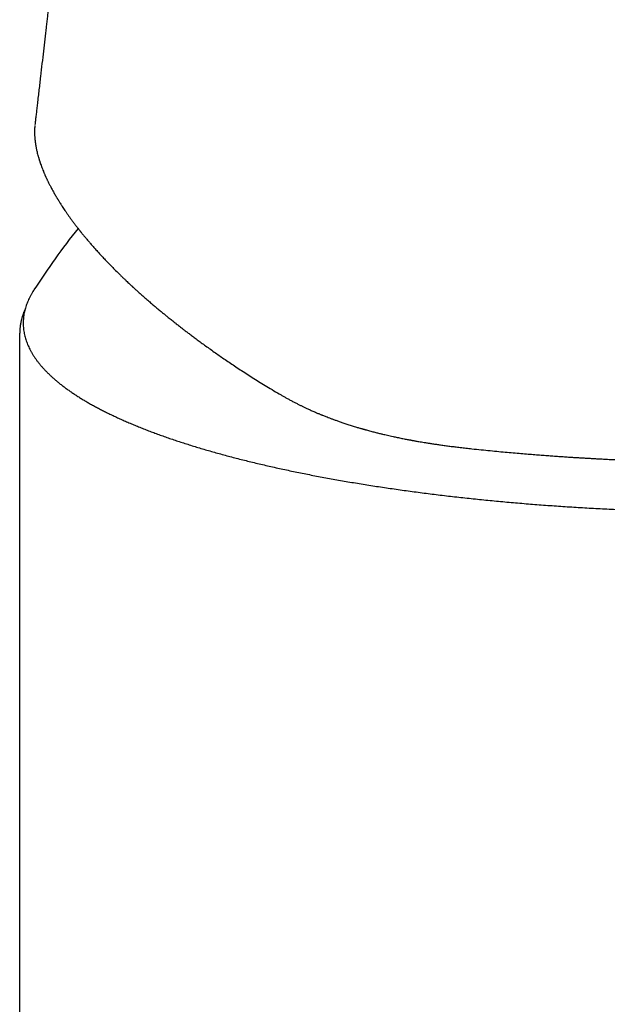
# Model space of a CAD drawing. Header units: millimetres. Extents: x 8 to 897, y 12 to 816.
# Tile 13 of 56: x 402 to 422, y 704 to 737. Entities that reach past the tile are written whole.
import ezdxf

# ---------------------------------------------------------------- set-up
doc = ezdxf.new("R2010")
doc.units = ezdxf.units.MM

msp = doc.modelspace()

# ---------------------------------------------------------------- linework, layer by layer
at = {"color": 7, "linetype": 'Continuous', "lineweight": 30}
for p, q in [((402.875, 727.931), (402.835, 727.868)), ((402.403, 726.5), (402.401, 726.482)), ((402.401, 692.567), (402.401, 705.415))]:
    msp.add_line(p, q, dxfattribs=at)
msp.add_arc((426.651, 712.476), 28.358, 141.8246, 146.9736, dxfattribs=at)
for points, knots in [([(406.399, 764.529), (406.397, 764.514), (406.392, 764.456), (406.382, 764.36), (406.37, 764.245), (406.361, 764.153), (406.353, 764.083), (406.348, 764.027), (406.342, 763.968), (406.335, 763.9), (406.327, 763.825), (406.319, 763.751), (406.312, 763.683), (406.306, 763.621), (406.3, 763.563), (406.295, 763.511), (406.29, 763.463), (406.285, 763.414), (406.279, 763.357), (406.272, 763.29), (406.264, 763.218), (406.257, 763.146), (406.25, 763.076), (406.243, 763.009), (406.236, 762.946), (406.23, 762.889), (406.224, 762.831), (406.217, 762.766), (406.21, 762.692), (406.201, 762.611), (406.192, 762.526), (406.184, 762.442), (406.176, 762.367), (406.169, 762.302), (406.163, 762.243), (406.156, 762.18), (406.149, 762.11), (406.141, 762.037), (406.133, 761.958), (406.124, 761.876), (406.115, 761.791), (406.108, 761.718), (406.1, 761.65), (406.093, 761.581), (406.085, 761.507), (406.078, 761.435), (406.071, 761.37), (406.065, 761.313), (406.06, 761.267), (406.056, 761.231), (406.053, 761.204), (406.05, 761.178), (406.047, 761.148), (406.043, 761.11), (406.038, 761.063), (406.033, 761.01), (406.026, 760.948), (406.019, 760.879), (406.011, 760.804), (406.003, 760.737), (405.997, 760.68), (405.993, 760.637), (405.989, 760.603), (405.986, 760.57), (405.981, 760.531), (405.976, 760.485), (405.971, 760.437), (405.964, 760.364), (405.953, 760.266), (405.939, 760.134), (405.924, 759.999), (405.91, 759.865), (405.896, 759.739), (405.883, 759.618), (405.87, 759.5), (405.858, 759.385), (405.845, 759.269), (405.833, 759.158), (405.822, 759.052), (405.811, 758.953), (405.8, 758.852), (405.788, 758.743), (405.776, 758.631), (405.764, 758.524), (405.753, 758.428), (405.744, 758.339), (405.734, 758.252), (405.724, 758.164), (405.713, 758.056), (405.698, 757.925), (405.681, 757.769), (405.663, 757.605), (405.645, 757.442), (405.628, 757.287), (405.612, 757.147), (405.599, 757.032), (405.589, 756.935), (405.579, 756.85), (405.569, 756.758), (405.558, 756.658), (405.546, 756.551), (405.533, 756.438), (405.521, 756.325), (405.508, 756.212), (405.496, 756.102), (405.486, 756.01), (405.477, 755.937), (405.471, 755.882), (405.465, 755.825), (405.458, 755.762), (405.45, 755.689), (405.44, 755.607), (405.43, 755.511), (405.418, 755.41), (405.407, 755.308), (405.397, 755.217), (405.388, 755.138), (405.38, 755.068), (405.373, 755.003), (405.365, 754.935), (405.356, 754.857), (405.345, 754.753), (405.331, 754.634), (405.317, 754.507), (405.305, 754.399), (405.295, 754.308), (405.286, 754.235), (405.279, 754.169), (405.272, 754.109), (405.265, 754.049), (405.258, 753.984), (405.25, 753.911), (405.24, 753.824), (405.229, 753.728), (405.218, 753.626), (405.206, 753.527), (405.195, 753.43), (405.185, 753.337), (405.175, 753.25), (405.167, 753.175), (405.159, 753.111), (405.153, 753.058), (405.148, 753.009), (405.142, 752.956), (405.135, 752.893), (405.124, 752.794), (405.109, 752.661), (405.09, 752.496), (405.071, 752.329), (405.054, 752.176), (405.038, 752.041), (405.025, 751.928), (405.014, 751.825), (405.002, 751.72), (404.989, 751.608), (404.975, 751.483), (404.96, 751.352), (404.945, 751.219), (404.93, 751.086), (404.912, 750.928), (404.891, 750.743), (404.866, 750.527), (404.841, 750.305), (404.816, 750.085), (404.793, 749.886), (404.773, 749.707), (404.755, 749.549), (404.737, 749.395), (404.72, 749.242), (404.702, 749.087), (404.684, 748.924), (404.664, 748.754), (404.645, 748.582), (404.625, 748.413), (404.607, 748.251), (404.589, 748.095), (404.571, 747.939), (404.553, 747.779), (404.535, 747.619), (404.517, 747.465), (404.501, 747.321), (404.485, 747.187), (404.471, 747.063), (404.457, 746.943), (404.443, 746.814), (404.426, 746.67), (404.407, 746.506), (404.388, 746.333), (404.36, 746.091), (404.325, 745.782), (404.291, 745.486), (404.266, 745.268), (404.251, 745.136), (404.237, 745.018), (404.226, 744.917), (404.216, 744.834), (404.208, 744.761), (404.199, 744.688), (404.19, 744.608), (404.18, 744.521), (404.169, 744.419), (404.155, 744.302), (404.14, 744.168), (404.123, 744.024), (404.091, 743.74), (404.043, 743.323), (403.995, 742.902), (403.961, 742.609), (403.942, 742.441), (403.923, 742.277), (403.905, 742.121), (403.888, 741.976), (403.873, 741.842), (403.859, 741.719), (403.846, 741.607), (403.834, 741.501), (403.822, 741.398), (403.81, 741.293), (403.797, 741.183), (403.784, 741.068), (403.77, 740.948), (403.756, 740.822), (403.741, 740.689), (403.724, 740.548), (403.707, 740.397), (403.689, 740.236), (403.669, 740.068), (403.649, 739.894), (403.629, 739.714), (403.607, 739.525), (403.584, 739.327), (403.562, 739.137), (403.542, 738.963), (403.525, 738.812), (403.509, 738.673), (403.494, 738.547), (403.481, 738.433), (403.47, 738.332), (403.46, 738.245), (403.451, 738.172), (403.444, 738.107), (403.437, 738.043), (403.429, 737.975), (403.421, 737.903), (403.41, 737.813), (403.397, 737.701), (403.382, 737.566), (403.365, 737.422), (403.347, 737.268), (403.329, 737.104), (403.309, 736.931), (403.28, 736.683), (403.243, 736.358), (403.197, 735.955), (403.148, 735.537), (403.099, 735.104), (403.047, 734.656), (403.005, 734.293), (402.974, 734.024), (402.955, 733.855), (402.937, 733.697), (402.923, 733.574), (402.915, 733.505), (402.912, 733.485)], [0, 0, 0, 0, 0.001441, 0.00553, 0.009186, 0.012402, 0.014251, 0.015896, 0.017699, 0.019892, 0.022384, 0.024837, 0.026881, 0.02887, 0.030741, 0.03241, 0.033879, 0.035329, 0.03706, 0.039294, 0.041652, 0.043944, 0.046171, 0.048314, 0.050349, 0.05211, 0.053804, 0.055873, 0.058313, 0.060797, 0.063629, 0.066353, 0.068781, 0.070829, 0.072472, 0.074463, 0.076781, 0.079128, 0.081409, 0.084296, 0.087003, 0.089472, 0.091233, 0.093503, 0.096007, 0.098265, 0.100357, 0.102173, 0.103765, 0.104715, 0.105574, 0.10634, 0.10721, 0.108416, 0.10996, 0.111702, 0.113381, 0.115923, 0.118288, 0.12045, 0.122278, 0.123753, 0.124555, 0.125545, 0.126812, 0.12835, 0.129911, 0.131368, 0.135231, 0.139327, 0.143846, 0.148101, 0.152083, 0.155893, 0.15957, 0.163313, 0.166834, 0.170605, 0.17392, 0.176883, 0.180067, 0.183525, 0.187255, 0.190684, 0.19373, 0.196444, 0.199164, 0.201951, 0.204823, 0.209425, 0.214432, 0.219716, 0.225016, 0.229958, 0.23444, 0.238399, 0.240943, 0.243619, 0.246518, 0.249719, 0.253214, 0.256674, 0.260474, 0.264015, 0.2675, 0.27093, 0.272774, 0.274514, 0.276212, 0.278201, 0.28053, 0.283199, 0.286047, 0.28966, 0.292901, 0.295768, 0.298319, 0.30049, 0.302484, 0.30449, 0.306995, 0.310024, 0.314371, 0.318427, 0.322173, 0.324763, 0.327105, 0.329195, 0.331103, 0.33286, 0.33493, 0.337312, 0.339917, 0.343251, 0.346509, 0.349691, 0.352796, 0.355825, 0.35863, 0.361101, 0.363072, 0.364763, 0.366193, 0.367818, 0.36983, 0.372228, 0.377368, 0.382641, 0.388038, 0.393469, 0.397422, 0.401046, 0.404344, 0.407361, 0.411111, 0.415147, 0.419434, 0.423738, 0.428017, 0.43227, 0.43893, 0.445913, 0.453177, 0.46031, 0.46721, 0.472469, 0.477581, 0.482546, 0.48737, 0.492333, 0.497589, 0.503137, 0.508821, 0.514291, 0.519536, 0.524469, 0.529446, 0.534641, 0.540052, 0.544941, 0.549621, 0.553969, 0.557985, 0.561706, 0.565576, 0.570492, 0.575791, 0.581472, 0.587339, 0.599284, 0.611508, 0.61622, 0.620497, 0.624332, 0.627726, 0.630259, 0.63249, 0.63481, 0.637389, 0.640227, 0.643322, 0.647303, 0.651643, 0.656341, 0.661372, 0.679361, 0.696957, 0.702474, 0.70795, 0.713355, 0.718443, 0.723164, 0.727519, 0.731507, 0.735129, 0.73853, 0.741777, 0.745193, 0.748778, 0.752533, 0.756457, 0.76055, 0.764829, 0.769414, 0.774334, 0.779586, 0.785172, 0.790744, 0.796612, 0.802777, 0.809238, 0.815977, 0.821319, 0.826252, 0.830776, 0.83489, 0.838596, 0.841893, 0.844781, 0.847068, 0.849066, 0.851135, 0.853341, 0.855684, 0.858166, 0.86223, 0.866617, 0.871326, 0.876358, 0.881712, 0.887389, 0.893303, 0.905988, 0.919157, 0.932811, 0.946951, 0.961576, 0.976686, 0.98248, 0.988022, 0.993198, 0.998009, 1, 1, 1, 1]), ([(402.91, 733.46), (402.909, 733.453), (402.907, 733.431), (402.904, 733.396), (402.902, 733.357), (402.901, 733.323), (402.9, 733.294), (402.899, 733.268), (402.899, 733.242), (402.899, 733.218), (402.9, 733.194), (402.9, 733.166), (402.902, 733.13), (402.904, 733.088), (402.907, 733.045), (402.91, 733.007), (402.914, 732.975), (402.916, 732.947), (402.92, 732.919), (402.924, 732.888), (402.929, 732.853), (402.935, 732.814), (402.942, 732.773), (402.949, 732.731), (402.957, 732.689), (402.965, 732.65), (402.977, 732.599), (402.992, 732.533), (403.009, 732.468), (403.023, 732.417), (403.033, 732.384), (403.042, 732.353), (403.05, 732.325), (403.058, 732.299), (403.065, 732.278), (403.071, 732.259), (403.077, 732.24), (403.085, 732.218), (403.093, 732.193), (403.109, 732.148), (403.131, 732.085), (403.162, 732.004), (403.189, 731.935), (403.211, 731.883), (403.226, 731.849), (403.238, 731.819), (403.249, 731.795), (403.257, 731.776), (403.265, 731.758), (403.273, 731.74), (403.283, 731.718), (403.296, 731.691), (403.31, 731.659), (403.327, 731.625), (403.354, 731.567), (403.393, 731.49), (403.436, 731.406), (403.472, 731.339), (403.501, 731.285), (403.531, 731.231), (403.562, 731.176), (403.593, 731.122), (403.621, 731.074), (403.644, 731.035), (403.661, 731.007), (403.675, 730.984), (403.687, 730.964), (403.699, 730.945), (403.715, 730.919), (403.736, 730.885), (403.763, 730.843), (403.794, 730.793), (403.831, 730.737), (403.873, 730.673), (403.92, 730.604), (403.971, 730.528), (404.026, 730.449), (404.085, 730.367), (404.148, 730.28), (404.203, 730.206), (404.249, 730.145), (404.283, 730.101), (404.314, 730.06), (404.344, 730.022), (404.37, 729.988), (404.394, 729.958), (404.414, 729.932), (404.432, 729.91), (404.447, 729.891), (404.462, 729.872), (404.48, 729.85), (404.502, 729.822), (404.528, 729.79), (404.56, 729.751), (404.597, 729.707), (404.636, 729.66), (404.677, 729.611), (404.718, 729.562), (404.76, 729.513), (404.802, 729.464), (404.861, 729.396), (404.938, 729.309), (405.033, 729.203), (405.135, 729.092), (405.245, 728.974), (405.364, 728.849), (405.49, 728.719), (405.623, 728.585), (405.74, 728.47), (405.837, 728.376), (405.908, 728.308), (405.973, 728.246), (406.032, 728.19), (406.078, 728.147), (406.111, 728.116), (406.134, 728.095), (406.154, 728.076), (406.172, 728.06), (406.185, 728.048), (406.195, 728.039), (406.203, 728.031), (406.213, 728.022), (406.23, 728.006), (406.254, 727.984), (406.285, 727.956), (406.322, 727.922), (406.366, 727.883), (406.415, 727.838), (406.471, 727.788), (406.534, 727.733), (406.622, 727.656), (406.731, 727.561), (406.857, 727.452), (406.977, 727.351), (407.09, 727.256), (407.196, 727.169), (407.294, 727.088), (407.379, 727.019), (407.451, 726.962), (407.51, 726.914), (407.565, 726.87), (407.614, 726.832), (407.661, 726.794), (407.711, 726.755), (407.768, 726.711), (407.836, 726.658), (407.917, 726.595), (408.012, 726.522), (408.117, 726.442), (408.234, 726.355), (408.36, 726.26), (408.498, 726.159), (408.646, 726.051), (408.806, 725.936), (408.969, 725.821), (409.134, 725.706), (409.3, 725.592), (409.475, 725.473), (409.66, 725.349), (409.855, 725.221), (410.056, 725.09), (410.264, 724.958), (410.477, 724.825), (410.7, 724.688), (410.934, 724.547), (411.094, 724.452), (411.176, 724.404)], [0, 0, 0, 0, 0.00288, 0.009102, 0.014681, 0.019617, 0.02391, 0.027679, 0.031724, 0.035346, 0.038546, 0.041509, 0.047181, 0.05334, 0.059478, 0.065393, 0.069212, 0.072931, 0.076701, 0.080998, 0.085854, 0.091272, 0.096893, 0.102808, 0.108422, 0.113694, 0.118634, 0.129207, 0.140206, 0.144643, 0.149111, 0.153234, 0.156911, 0.160204, 0.163033, 0.165399, 0.167596, 0.17034, 0.173663, 0.177565, 0.187564, 0.197896, 0.208557, 0.213423, 0.21767, 0.221294, 0.224297, 0.226677, 0.228473, 0.230708, 0.233478, 0.236784, 0.240624, 0.244998, 0.249569, 0.261658, 0.273041, 0.279483, 0.285799, 0.292155, 0.298552, 0.30499, 0.311324, 0.315209, 0.318469, 0.321103, 0.323177, 0.325332, 0.327732, 0.332, 0.336873, 0.342353, 0.348897, 0.356109, 0.363925, 0.372341, 0.381358, 0.390317, 0.399803, 0.409816, 0.41472, 0.419622, 0.424127, 0.428203, 0.43185, 0.435069, 0.437857, 0.440216, 0.442145, 0.443865, 0.446419, 0.449329, 0.452596, 0.456877, 0.461648, 0.466763, 0.471903, 0.477057, 0.482225, 0.487407, 0.492604, 0.503539, 0.514541, 0.525751, 0.538162, 0.550984, 0.564216, 0.577859, 0.591893, 0.599397, 0.60628, 0.612542, 0.618186, 0.623212, 0.625454, 0.627548, 0.629493, 0.631162, 0.632422, 0.633273, 0.633835, 0.634578, 0.636234, 0.638468, 0.641279, 0.644667, 0.648631, 0.653085, 0.658096, 0.663661, 0.669778, 0.681288, 0.692099, 0.702211, 0.711624, 0.720341, 0.72836, 0.735681, 0.740844, 0.745593, 0.749929, 0.75386, 0.757178, 0.761052, 0.765485, 0.770478, 0.776952, 0.784177, 0.792154, 0.800885, 0.81037, 0.820422, 0.831205, 0.84272, 0.854969, 0.865937, 0.877434, 0.889461, 0.902017, 0.915103, 0.928718, 0.942038, 0.955828, 0.970086, 0.98481, 1, 1, 1, 1]), ([(402.833, 727.864), (402.831, 727.861), (402.812, 727.831), (402.78, 727.773), (402.736, 727.692), (402.697, 727.61), (402.662, 727.528), (402.63, 727.447), (402.603, 727.365), (402.579, 727.283), (402.56, 727.201), (402.544, 727.119), (402.532, 727.038), (402.523, 726.956), (402.519, 726.874), (402.518, 726.793), (402.521, 726.711), (402.528, 726.629), (402.539, 726.548), (402.554, 726.467), (402.572, 726.385), (402.594, 726.304), (402.62, 726.223), (402.65, 726.141), (402.683, 726.06), (402.721, 725.979), (402.762, 725.898), (402.807, 725.818), (402.856, 725.737), (402.909, 725.657), (402.966, 725.576), (403.026, 725.496), (403.091, 725.417), (403.159, 725.337), (403.231, 725.258), (403.306, 725.179), (403.386, 725.101), (403.469, 725.023), (403.556, 724.945), (403.646, 724.868), (403.74, 724.791), (403.838, 724.714), (403.939, 724.638), (404.044, 724.563), (404.153, 724.487), (404.264, 724.413), (404.38, 724.339), (404.499, 724.265), (404.621, 724.192), (404.747, 724.119), (404.876, 724.047), (405.009, 723.975), (405.145, 723.904), (405.284, 723.833), (405.427, 723.763), (405.572, 723.693), (405.722, 723.624), (405.874, 723.555), (406.03, 723.487), (406.189, 723.419), (406.351, 723.353), (406.516, 723.286), (406.684, 723.22), (406.855, 723.155), (407.03, 723.091), (407.208, 723.027), (407.388, 722.963), (407.572, 722.9), (407.758, 722.838), (407.948, 722.777), (408.14, 722.716), (408.335, 722.656), (408.534, 722.596), (408.735, 722.537), (408.938, 722.479), (409.145, 722.421), (409.354, 722.365), (409.566, 722.308), (409.781, 722.253), (409.998, 722.198), (410.218, 722.144), (410.44, 722.091), (410.665, 722.039), (410.892, 721.987), (411.122, 721.936), (411.355, 721.885), (411.589, 721.836), (411.827, 721.787), (412.066, 721.739), (412.308, 721.692), (412.551, 721.646), (412.798, 721.6), (413.046, 721.556), (413.296, 721.512), (413.549, 721.469), (413.803, 721.426), (414.06, 721.385), (414.318, 721.344), (414.579, 721.305), (414.841, 721.266), (415.105, 721.228), (415.371, 721.19), (415.639, 721.154), (415.909, 721.119), (416.18, 721.084), (416.453, 721.051), (416.727, 721.018), (417.003, 720.986), (417.281, 720.955), (417.56, 720.925), (417.84, 720.896), (418.122, 720.868), (418.405, 720.84), (418.689, 720.814), (418.975, 720.788), (419.262, 720.764), (419.55, 720.74), (419.839, 720.718), (420.129, 720.696), (420.42, 720.675), (420.712, 720.655), (421.006, 720.637), (421.3, 720.619), (421.594, 720.602), (421.89, 720.586), (422.186, 720.571), (422.484, 720.557), (422.781, 720.544), (423.08, 720.532), (423.378, 720.52), (423.678, 720.51), (423.978, 720.501), (424.278, 720.493), (424.579, 720.486), (424.88, 720.479), (425.181, 720.474), (425.483, 720.47), (425.784, 720.467), (426.086, 720.464), (426.388, 720.463), (426.69, 720.463), (426.992, 720.463), (427.294, 720.465), (427.596, 720.467), (427.897, 720.471), (428.199, 720.475), (428.5, 720.481), (428.801, 720.487), (429.101, 720.495), (429.402, 720.503), (429.701, 720.513), (430.001, 720.523), (430.299, 720.535), (430.598, 720.547), (430.895, 720.56), (431.192, 720.575), (431.488, 720.59), (431.784, 720.606), (432.078, 720.623), (432.372, 720.641), (432.665, 720.661), (432.957, 720.681), (433.248, 720.702), (433.538, 720.723), (433.826, 720.746), (434.114, 720.77), (434.401, 720.795), (434.686, 720.821), (434.97, 720.847), (435.253, 720.875), (435.534, 720.903), (435.814, 720.933), (436.093, 720.963), (436.37, 720.994), (436.645, 721.026), (436.919, 721.059), (437.192, 721.093), (437.463, 721.128), (437.732, 721.163), (437.999, 721.2), (438.265, 721.237), (438.528, 721.276), (438.79, 721.315), (439.05, 721.355), (439.308, 721.395), (439.564, 721.437), (439.818, 721.48), (440.07, 721.523), (440.32, 721.567), (440.568, 721.612), (440.813, 721.658), (441.056, 721.704), (441.298, 721.752), (441.536, 721.8), (441.773, 721.849), (442.007, 721.898), (442.239, 721.949), (442.468, 722), (442.695, 722.052), (442.919, 722.105), (443.141, 722.158), (443.36, 722.212), (443.576, 722.267), (443.79, 722.323), (444.001, 722.379), (444.21, 722.436), (444.416, 722.494), (444.619, 722.552), (444.819, 722.611), (445.016, 722.671), (445.211, 722.731), (445.402, 722.792), (445.591, 722.854), (445.777, 722.916), (445.96, 722.979), (446.139, 723.043), (446.316, 723.107), (446.49, 723.172), (446.66, 723.237), (446.828, 723.303), (446.992, 723.369), (447.153, 723.436), (447.311, 723.504), (447.466, 723.572), (447.618, 723.641), (447.766, 723.71), (447.911, 723.78), (448.053, 723.85), (448.191, 723.921), (448.326, 723.992), (448.458, 724.064), (448.586, 724.137), (448.711, 724.21), (448.832, 724.283), (448.95, 724.357), (449.065, 724.431), (449.176, 724.506), (449.284, 724.581), (449.388, 724.657), (449.488, 724.733), (449.585, 724.81), (449.678, 724.887), (449.768, 724.964), (449.854, 725.042), (449.936, 725.12), (450.015, 725.199), (450.09, 725.278), (450.161, 725.357), (450.228, 725.437), (450.292, 725.517), (450.352, 725.598), (450.408, 725.679), (450.46, 725.759), (450.508, 725.841), (450.552, 725.922), (450.593, 726.003), (450.629, 726.085), (450.662, 726.167), (450.69, 726.249), (450.715, 726.33), (450.736, 726.412), (450.753, 726.494), (450.767, 726.576), (450.776, 726.658), (450.782, 726.739), (450.784, 726.821), (450.782, 726.903), (450.776, 726.984), (450.766, 727.066), (450.753, 727.147), (450.736, 727.228), (450.715, 727.31), (450.69, 727.391), (450.662, 727.472), (450.63, 727.553), (450.593, 727.634), (450.553, 727.715), (450.511, 727.794), (450.48, 727.846), (450.465, 727.87)], [0, 0, 0, 0, 0.000459, 0.004072, 0.007674, 0.011265, 0.014844, 0.01841, 0.021964, 0.025505, 0.029034, 0.032553, 0.036062, 0.039563, 0.043059, 0.046551, 0.050042, 0.053534, 0.057028, 0.060527, 0.064033, 0.067548, 0.071073, 0.074609, 0.078157, 0.081718, 0.085291, 0.088876, 0.092473, 0.096082, 0.0997, 0.103327, 0.106962, 0.110604, 0.114252, 0.117904, 0.121561, 0.12522, 0.128882, 0.132546, 0.136211, 0.139876, 0.143542, 0.147208, 0.150874, 0.154538, 0.158203, 0.161866, 0.165529, 0.16919, 0.172851, 0.176511, 0.180169, 0.183827, 0.187483, 0.191139, 0.194793, 0.198447, 0.202099, 0.205751, 0.209402, 0.213052, 0.216701, 0.22035, 0.223997, 0.227644, 0.231291, 0.234936, 0.238581, 0.242226, 0.245869, 0.249513, 0.253155, 0.256798, 0.260439, 0.264081, 0.267722, 0.271362, 0.275002, 0.278642, 0.282281, 0.28592, 0.289559, 0.293197, 0.296836, 0.300473, 0.304111, 0.307748, 0.311385, 0.315022, 0.318658, 0.322295, 0.325931, 0.329567, 0.333202, 0.336838, 0.340473, 0.344108, 0.347743, 0.351378, 0.355013, 0.358648, 0.362282, 0.365916, 0.369551, 0.373185, 0.376819, 0.380453, 0.384086, 0.38772, 0.391354, 0.394987, 0.39862, 0.402254, 0.405887, 0.40952, 0.413153, 0.416786, 0.420419, 0.424052, 0.427685, 0.431318, 0.434951, 0.438583, 0.442216, 0.445849, 0.449481, 0.453114, 0.456746, 0.460379, 0.464011, 0.467644, 0.471276, 0.474908, 0.478541, 0.482173, 0.485805, 0.489438, 0.49307, 0.496702, 0.500335, 0.503967, 0.507599, 0.511232, 0.514864, 0.518496, 0.522129, 0.525761, 0.529394, 0.533026, 0.536658, 0.540291, 0.543923, 0.547556, 0.551188, 0.554821, 0.558453, 0.562086, 0.565719, 0.569351, 0.572984, 0.576617, 0.58025, 0.583883, 0.587516, 0.591149, 0.594782, 0.598415, 0.602048, 0.605681, 0.609315, 0.612948, 0.616582, 0.620216, 0.623849, 0.627483, 0.631117, 0.634751, 0.638385, 0.64202, 0.645654, 0.649289, 0.652923, 0.656558, 0.660193, 0.663828, 0.667464, 0.671099, 0.674735, 0.678371, 0.682007, 0.685643, 0.68928, 0.692916, 0.696553, 0.70019, 0.703828, 0.707466, 0.711104, 0.714742, 0.718381, 0.722019, 0.725659, 0.729298, 0.732938, 0.736579, 0.74022, 0.743861, 0.747502, 0.751145, 0.754787, 0.75843, 0.762074, 0.765718, 0.769363, 0.773008, 0.776654, 0.780301, 0.783949, 0.787597, 0.791246, 0.794895, 0.798546, 0.802197, 0.80585, 0.809503, 0.813157, 0.816812, 0.820468, 0.824126, 0.827784, 0.831443, 0.835104, 0.838765, 0.842427, 0.846091, 0.849755, 0.85342, 0.857086, 0.860752, 0.864418, 0.868085, 0.871751, 0.875416, 0.87908, 0.882743, 0.886402, 0.890059, 0.893711, 0.897358, 0.900999, 0.904633, 0.908259, 0.911875, 0.915481, 0.919076, 0.922659, 0.926229, 0.929786, 0.933331, 0.936864, 0.940386, 0.943898, 0.947402, 0.950899, 0.954392, 0.957884, 0.961375, 0.964868, 0.968365, 0.971869, 0.97538, 0.978902, 0.982434, 0.985979, 0.989535, 0.993104, 0.996686, 1, 1, 1, 1]), ([(402.579, 727.279), (402.575, 727.271), (402.567, 727.252), (402.554, 727.222), (402.54, 727.188), (402.526, 727.151), (402.512, 727.113), (402.5, 727.076), (402.488, 727.039), (402.475, 726.999), (402.464, 726.958), (402.454, 726.919), (402.446, 726.883), (402.44, 726.854), (402.435, 726.831), (402.431, 726.812), (402.427, 726.79), (402.423, 726.763), (402.418, 726.731), (402.413, 726.693), (402.409, 726.651), (402.405, 726.605), (402.403, 726.554), (402.402, 726.519), (402.402, 726.501)], [0, 0, 0, 0, 0.030325, 0.071154, 0.115073, 0.162082, 0.212623, 0.256128, 0.303122, 0.353605, 0.407371, 0.456764, 0.502431, 0.54437, 0.567349, 0.59196, 0.620518, 0.653023, 0.696866, 0.746304, 0.801336, 0.861962, 0.928183, 1, 1, 1, 1]), ([(402.401, 705.415), (402.401, 705.447), (402.401, 705.513), (402.401, 705.618), (402.401, 705.735), (402.401, 705.864), (402.401, 706.003), (402.401, 706.152), (402.401, 706.312), (402.401, 706.483), (402.401, 706.663), (402.401, 706.851), (402.401, 707.046), (402.401, 707.252), (402.401, 707.467), (402.401, 707.692), (402.401, 707.925), (402.401, 708.167), (402.401, 708.419), (402.401, 708.683), (402.401, 708.958), (402.401, 709.245), (402.401, 709.543), (402.401, 709.851), (402.401, 710.17), (402.401, 710.498), (402.401, 710.837), (402.401, 711.186), (402.401, 711.546), (402.401, 711.915), (402.401, 712.296), (402.401, 712.686), (402.401, 713.086), (402.401, 713.501), (402.401, 713.93), (402.401, 714.374), (402.401, 714.775), (402.401, 715.132), (402.401, 715.429), (402.401, 715.637), (402.401, 715.754), (402.401, 715.791), (402.401, 715.827), (402.401, 715.864), (402.401, 715.901), (402.401, 716.046), (402.401, 716.295), (402.401, 716.646), (402.401, 716.986), (402.401, 717.317), (402.401, 717.637), (402.401, 717.948), (402.401, 718.258), (402.401, 718.566), (402.401, 718.873), (402.401, 719.168), (402.401, 719.451), (402.401, 719.722), (402.401, 719.98), (402.401, 720.227), (402.401, 720.461), (402.401, 720.684), (402.401, 720.869), (402.401, 721.02), (402.401, 721.105), (402.401, 721.155), (402.401, 721.169), (402.401, 721.184), (402.401, 721.198), (402.401, 721.212), (402.401, 721.228), (402.401, 721.284), (402.401, 721.52), (402.401, 721.937), (402.401, 722.49), (402.401, 723.036), (402.401, 723.57), (402.401, 724.092), (402.401, 724.597), (402.401, 725.088), (402.401, 725.563), (402.401, 726.027), (402.401, 726.331), (402.401, 726.482)], [0, 0, 0, 0, 0.004655, 0.009849, 0.015581, 0.021851, 0.02866, 0.035871, 0.043601, 0.05185, 0.060619, 0.069506, 0.078869, 0.088709, 0.099025, 0.109818, 0.120882, 0.132405, 0.144388, 0.156831, 0.170001, 0.183651, 0.197778, 0.212385, 0.227469, 0.243033, 0.259075, 0.275596, 0.292595, 0.310073, 0.328029, 0.346464, 0.365378, 0.38477, 0.405177, 0.426089, 0.447505, 0.461916, 0.476547, 0.489604, 0.491327, 0.493052, 0.49478, 0.496511, 0.498246, 0.499983, 0.516964, 0.533477, 0.54952, 0.565096, 0.580202, 0.59484, 0.609009, 0.624053, 0.638531, 0.652441, 0.665784, 0.67856, 0.690769, 0.70241, 0.713485, 0.723992, 0.733932, 0.739773, 0.745398, 0.74609, 0.746779, 0.747464, 0.748146, 0.748824, 0.749499, 0.750303, 0.75684, 0.783041, 0.809558, 0.835515, 0.860913, 0.885752, 0.910032, 0.933333, 0.956095, 0.978317, 1, 1, 1, 1]), ([(411.176, 724.404), (411.205, 724.387), (411.265, 724.352), (411.36, 724.299), (411.461, 724.244), (411.563, 724.189), (411.663, 724.137), (411.757, 724.09), (411.845, 724.046), (411.932, 724.004), (412.007, 723.969), (412.072, 723.939), (412.126, 723.914), (412.183, 723.888), (412.241, 723.862), (412.301, 723.836), (412.36, 723.811), (412.413, 723.788), (412.459, 723.769), (412.496, 723.754), (412.524, 723.742), (412.548, 723.733), (412.579, 723.72), (412.624, 723.702), (412.686, 723.677), (412.76, 723.649), (412.845, 723.616), (412.941, 723.58), (413.046, 723.542), (413.161, 723.502), (413.286, 723.459), (413.421, 723.415), (413.539, 723.377), (413.634, 723.348), (413.701, 723.327), (413.761, 723.309), (413.812, 723.294), (413.853, 723.282), (413.884, 723.273), (413.908, 723.267), (413.93, 723.26), (413.954, 723.254), (413.982, 723.246), (414.023, 723.234), (414.078, 723.219), (414.149, 723.2), (414.243, 723.175), (414.353, 723.146), (414.473, 723.116), (414.575, 723.092), (414.664, 723.071), (414.747, 723.051), (414.84, 723.03), (414.927, 723.011), (415.007, 722.994), (415.079, 722.979), (415.154, 722.963), (415.23, 722.947), (415.306, 722.932), (415.375, 722.919), (415.435, 722.907), (415.481, 722.899), (415.513, 722.893), (415.537, 722.888), (415.558, 722.884), (415.583, 722.88), (415.615, 722.874), (415.656, 722.866), (415.709, 722.857), (415.773, 722.846), (415.848, 722.833), (415.934, 722.818), (416.031, 722.802), (416.14, 722.785), (416.261, 722.766), (416.393, 722.746), (416.537, 722.725), (416.689, 722.704), (416.85, 722.683), (417.018, 722.662), (417.197, 722.64), (417.386, 722.618), (417.517, 722.604), (417.583, 722.597)], [0, 0, 0, 0, 0.015662, 0.032459, 0.05039, 0.068702, 0.086066, 0.102175, 0.117351, 0.131691, 0.146542, 0.155451, 0.164668, 0.174191, 0.184022, 0.194159, 0.204286, 0.213069, 0.221006, 0.227138, 0.231467, 0.234791, 0.23881, 0.246934, 0.257035, 0.269112, 0.28316, 0.298833, 0.315829, 0.334145, 0.35432, 0.375884, 0.398834, 0.410133, 0.420949, 0.430369, 0.438392, 0.445019, 0.449598, 0.453147, 0.456169, 0.459857, 0.464262, 0.469384, 0.478881, 0.490147, 0.502347, 0.522694, 0.541128, 0.557651, 0.569218, 0.581914, 0.595933, 0.611273, 0.621591, 0.632431, 0.643793, 0.655667, 0.666842, 0.677846, 0.686785, 0.693659, 0.69847, 0.701402, 0.704382, 0.707934, 0.71245, 0.718618, 0.726438, 0.735909, 0.74703, 0.759801, 0.774222, 0.790292, 0.80801, 0.827375, 0.848387, 0.871045, 0.893915, 0.918246, 0.944038, 0.97129, 1, 1, 1, 1]), ([(417.583, 722.597), (417.688, 722.586), (417.892, 722.565), (418.194, 722.534), (418.485, 722.506), (418.764, 722.481), (419.033, 722.457), (419.286, 722.435), (419.523, 722.415), (419.744, 722.398), (419.956, 722.381), (420.157, 722.366), (420.355, 722.352), (420.548, 722.339), (420.736, 722.326), (420.912, 722.314), (421.078, 722.304), (421.234, 722.294), (421.38, 722.286), (421.516, 722.278), (421.632, 722.271), (421.729, 722.266), (421.809, 722.262), (421.884, 722.258), (421.959, 722.254), (422.043, 722.249), (422.139, 722.244), (422.247, 722.239), (422.364, 722.234), (422.491, 722.228), (422.629, 722.222), (422.78, 722.215), (422.944, 722.208), (423.125, 722.201), (423.326, 722.194), (423.546, 722.186), (423.782, 722.178), (424.032, 722.171), (424.298, 722.164), (424.578, 722.157), (424.865, 722.151), (425.158, 722.146), (425.455, 722.142), (425.766, 722.138), (426.089, 722.136), (426.426, 722.134), (426.655, 722.134), (426.772, 722.134)], [0, 0, 0, 0, 0.035748, 0.070068, 0.102975, 0.134479, 0.164593, 0.193326, 0.21916, 0.243779, 0.267189, 0.289395, 0.310401, 0.332432, 0.352976, 0.372235, 0.390375, 0.407399, 0.423308, 0.438105, 0.451788, 0.461042, 0.469709, 0.477788, 0.485494, 0.494419, 0.504887, 0.516899, 0.529267, 0.542932, 0.557896, 0.574159, 0.591723, 0.61059, 0.63266, 0.656285, 0.68147, 0.708221, 0.736542, 0.766441, 0.797927, 0.828192, 0.859807, 0.892784, 0.927132, 0.962866, 1, 1, 1, 1])]:
    msp.add_open_spline(points, degree=3, knots=knots, dxfattribs=at)

doc.saveas('drawing.dxf')
